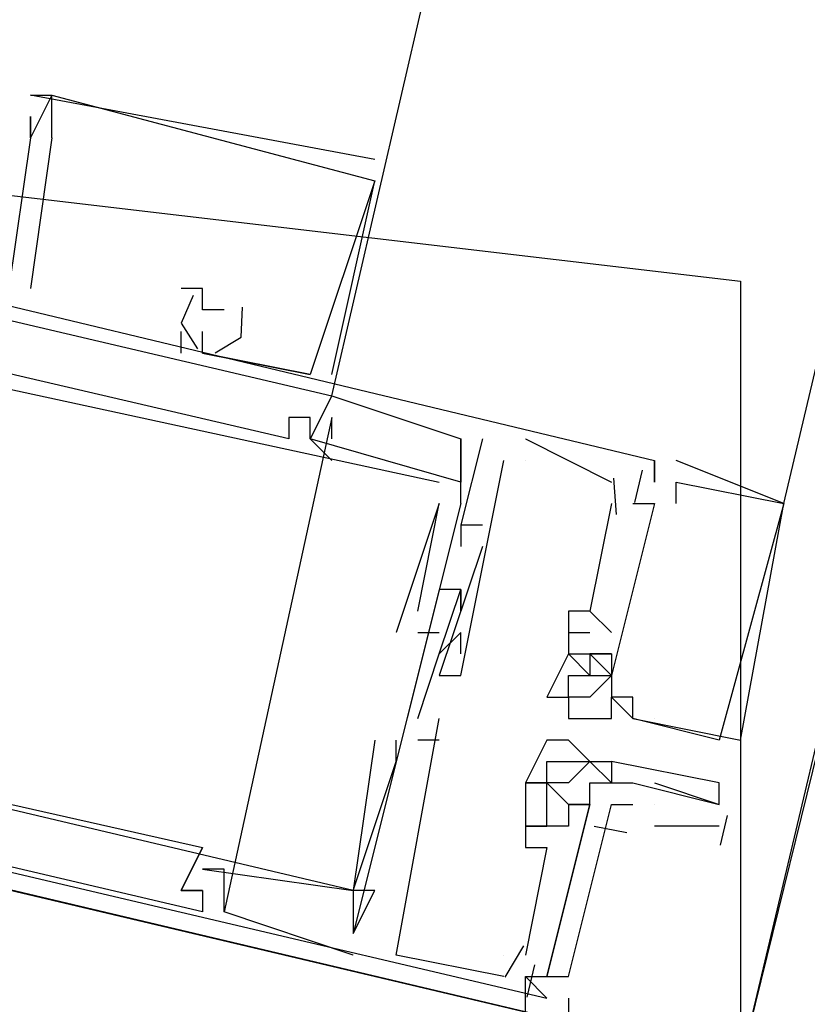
# Model space of a CAD drawing. Header units: feet. Extents: x -79 to 198, y -22 to 181.
# Tile 98 of 256: x 119.393 to 119.881, y 40.921 to 41.531. Entities that reach past the tile are written whole.
import ezdxf

# ---------------------------------------------------------------- set-up
doc = ezdxf.new("R2010")
doc.units = ezdxf.units.FT
for name, color, linetype in [('A-AREA-UNIDAD', 30, 'CONTINUOUS'), ('A-LINEA', 7, 'CONTINUOUS'), ('A-MURO-CONCRETO', 8, 'CONTINUOUS')]:
    doc.layers.add(name, color=color, linetype=linetype)

msp = doc.modelspace()

# ---------------------------------------------------------------- linework, layer by layer
at = {"layer": 'A-AREA-UNIDAD'}
msp.add_lwpolyline([(98.272, 43.9289), (105.232, 42.2756), (105.712, 44.2489), (106.912, 44.2844), (118.48, 41.5289), (119.84, 41.3689), (119.84, 40.3556), (119.36, 38.2044), (127.008, 36.4089), (127.008, 35.4489), (125.68, 33.44), (123.872, 31.2), (121.68, 28.96), (115.872, 24.4089), (109.44, 20.1956), (102.112, 16.32)], dxfattribs=at)
at = {"layer": 'A-LINEA'}
for p, q in [((119.8667, 41.2311), (121.6133, 48.6178)), ((119.4, 41.4844), (119.4, 41.4844)), ((119.4, 41.4844), (119.4, 41.4844)), ((119.4, 41.4844), (119.4, 41.4844)), ((119.4133, 41.4844), (119.4133, 41.4844)), ((119.4133, 41.4844), (119.4133, 41.4844)), ((119.4133, 41.4844), (119.4133, 41.4844)), ((119.4133, 41.4844), (119.4133, 41.4844)), ((119.4133, 41.4844), (119.4133, 41.4844)), ((119.4133, 41.4844), (119.4133, 41.4844)), ((119.4, 41.4711), (119.4, 41.4711)), ((119.4, 41.4711), (119.4, 41.4711)), ((119.4, 41.4711), (119.4, 41.4711)), ((119.4133, 41.4578), (119.4, 41.3644)), ((119.4, 41.4578), (119.4, 41.4578)), ((119.4, 41.4578), (119.4, 41.4578)), ((119.4, 41.4578), (119.4, 41.4578)), ((119.4133, 41.4578), (119.4, 41.3644)), ((119.4, 41.4578), (119.4, 41.4578)), ((119.4, 41.4578), (119.4, 41.4578)), ((119.4, 41.4578), (119.4, 41.4578)), ((119.4133, 41.4578), (119.4, 41.3644)), ((119.4, 41.4578), (119.4, 41.4578)), ((119.4, 41.4578), (119.4, 41.4578)), ((119.4, 41.4578), (119.4, 41.4578)), ((119.4133, 41.4578), (119.4133, 41.4578)), ((119.4133, 41.4578), (119.4133, 41.4578)), ((119.4133, 41.4578), (119.4133, 41.4578)), ((119.6133, 41.4444), (119.6133, 41.4444)), ((119.6133, 41.4444), (119.6133, 41.4444)), ((119.6133, 41.4444), (119.6133, 41.4444)), ((119.5867, 41.3111), (119.6133, 41.4311)), ((119.5867, 41.3111), (119.6133, 41.4311)), ((119.5867, 41.3111), (119.6133, 41.4311)), ((119.6133, 41.4311), (119.6133, 41.4311)), ((119.6133, 41.4311), (119.6133, 41.4311)), ((119.6133, 41.4311), (119.6133, 41.4311)), ((119.6133, 41.4311), (119.6133, 41.4311)), ((119.6133, 41.4311), (119.6133, 41.4311)), ((119.6133, 41.4311), (119.6133, 41.4311)), ((119.4, 41.3644), (119.4, 41.3644)), ((119.4, 41.3644), (119.4, 41.3644)), ((119.4, 41.3644), (119.4, 41.3644)), ((119.4933, 41.3644), (119.4933, 41.3644)), ((119.4933, 41.3644), (119.4933, 41.3644)), ((119.4933, 41.3644), (119.4933, 41.3644)), ((119.5067, 41.3644), (119.5067, 41.3644)), ((119.5067, 41.3644), (119.5067, 41.3644)), ((119.5067, 41.3644), (119.5067, 41.3644)), ((119.5067, 41.3511), (119.5067, 41.3511)), ((119.5067, 41.3511), (119.5067, 41.3511)), ((119.5067, 41.3511), (119.5067, 41.3511)), ((119.52, 41.3511), (119.52, 41.3511)), ((119.52, 41.3511), (119.52, 41.3511)), ((119.52, 41.3511), (119.52, 41.3511)), ((119.4933, 41.3244), (119.4933, 41.3378)), ((119.4933, 41.3378), (119.4933, 41.3378)), ((119.4933, 41.3244), (119.4933, 41.3378)), ((119.4933, 41.3378), (119.4933, 41.3378)), ((119.4933, 41.3244), (119.4933, 41.3378)), ((119.4933, 41.3378), (119.4933, 41.3378)), ((119.5067, 41.3378), (119.5067, 41.3378)), ((119.5067, 41.3378), (119.5067, 41.3378)), ((119.5067, 41.3378), (119.5067, 41.3378)), ((119.4933, 41.3244), (119.4933, 41.3244)), ((119.4933, 41.3244), (119.4933, 41.3244)), ((119.4933, 41.3244), (119.4933, 41.3244)), ((119.5067, 41.3244), (119.5733, 41.3111)), ((119.5067, 41.3244), (119.5067, 41.3244)), ((119.5067, 41.3244), (119.5067, 41.3244)), ((119.5067, 41.3244), (119.5733, 41.3111)), ((119.5067, 41.3244), (119.5067, 41.3244)), ((119.5067, 41.3244), (119.5067, 41.3244)), ((119.5067, 41.3244), (119.5733, 41.3111)), ((119.5067, 41.3244), (119.5067, 41.3244)), ((119.5067, 41.3244), (119.5067, 41.3244)), ((119.5733, 41.3111), (119.5733, 41.3111)), ((119.5733, 41.3111), (119.5733, 41.3111)), ((119.5733, 41.3111), (119.5733, 41.3111)), ((119.5733, 41.3111), (119.5733, 41.3111)), ((119.5733, 41.3111), (119.5733, 41.3111)), ((119.5733, 41.3111), (119.5733, 41.3111)), ((119.5867, 41.3111), (119.5867, 41.3111)), ((119.5867, 41.3111), (119.5867, 41.3111)), ((119.5867, 41.3111), (119.5867, 41.3111)), ((119.5867, 41.2978), (119.6667, 41.2711)), ((119.5867, 41.2978), (119.5867, 41.2978)), ((119.5867, 41.2978), (119.5867, 41.2978)), ((119.5867, 41.2978), (119.6667, 41.2711)), ((119.5867, 41.2978), (119.5867, 41.2978)), ((119.5867, 41.2978), (119.5867, 41.2978)), ((119.5867, 41.2978), (119.6667, 41.2711)), ((119.5867, 41.2978), (119.5867, 41.2978)), ((119.5867, 41.2978), (119.5867, 41.2978)), ((119.5867, 41.2844), (119.52, 40.9778)), ((119.5867, 41.2844), (119.52, 40.9778)), ((119.5867, 41.2844), (119.52, 40.9778)), ((119.56, 41.2844), (119.56, 41.2844)), ((119.56, 41.2844), (119.56, 41.2844)), ((119.56, 41.2844), (119.56, 41.2844)), ((119.5733, 41.2844), (119.5733, 41.2844)), ((119.5733, 41.2844), (119.5733, 41.2844)), ((119.5733, 41.2844), (119.5733, 41.2844)), ((119.5733, 41.2844), (119.5733, 41.2844)), ((119.5733, 41.2844), (119.5733, 41.2844)), ((119.5733, 41.2844), (119.5733, 41.2844)), ((119.5867, 41.2711), (119.5867, 41.2844)), ((119.5867, 41.2844), (119.5867, 41.2844)), ((119.5867, 41.2711), (119.5867, 41.2844)), ((119.5867, 41.2844), (119.5867, 41.2844)), ((119.5867, 41.2711), (119.5867, 41.2844)), ((119.5867, 41.2844), (119.5867, 41.2844)), ((119.56, 41.2711), (119.56, 41.2711)), ((119.56, 41.2711), (119.56, 41.2711)), ((119.56, 41.2711), (119.56, 41.2711)), ((119.5733, 41.2711), (119.5733, 41.2711)), ((119.5733, 41.2711), (119.5733, 41.2711)), ((119.5733, 41.2711), (119.5733, 41.2711)), ((119.5733, 41.2711), (119.5733, 41.2711)), ((119.5733, 41.2711), (119.5733, 41.2711)), ((119.5733, 41.2711), (119.5733, 41.2711)), ((119.5733, 41.2711), (119.5733, 41.2711)), ((119.5733, 41.2711), (119.5733, 41.2711)), ((119.5733, 41.2711), (119.5733, 41.2711)), ((119.5867, 41.2711), (119.5867, 41.2711)), ((119.5867, 41.2711), (119.5867, 41.2711)), ((119.5867, 41.2711), (119.5867, 41.2711)), ((119.6667, 41.2711), (119.6667, 41.2711)), ((119.6667, 41.2311), (119.6667, 41.2711)), ((119.6667, 41.2711), (119.6667, 41.2711)), ((119.6667, 41.2711), (119.6667, 41.2711)), ((119.6667, 41.2711), (119.6667, 41.2711)), ((119.6667, 41.2311), (119.6667, 41.2711)), ((119.6667, 41.2711), (119.6667, 41.2711)), ((119.6667, 41.2711), (119.6667, 41.2711)), ((119.6667, 41.2711), (119.6667, 41.2711)), ((119.6667, 41.2311), (119.6667, 41.2711)), ((119.6667, 41.2711), (119.6667, 41.2711)), ((119.6667, 41.2711), (119.6667, 41.2711)), ((119.68, 41.2711), (119.68, 41.2711)), ((119.68, 41.2711), (119.68, 41.2711)), ((119.68, 41.2711), (119.68, 41.2711)), ((119.7067, 41.2711), (119.76, 41.2444)), ((119.7067, 41.2711), (119.7067, 41.2711)), ((119.7067, 41.2711), (119.76, 41.2444)), ((119.7067, 41.2711), (119.7067, 41.2711)), ((119.7067, 41.2711), (119.76, 41.2444)), ((119.7067, 41.2711), (119.7067, 41.2711)), ((119.5867, 41.2578), (119.5867, 41.2578)), ((119.5867, 41.2578), (119.5867, 41.2578)), ((119.5867, 41.2578), (119.5867, 41.2578)), ((119.6933, 41.2578), (119.6933, 41.2578)), ((119.6933, 41.2578), (119.6933, 41.2578)), ((119.6933, 41.2578), (119.6933, 41.2578)), ((119.7067, 41.2578), (119.7067, 41.2578)), ((119.7067, 41.2578), (119.7067, 41.2578)), ((119.7067, 41.2578), (119.7067, 41.2578)), ((119.7867, 41.2578), (119.7867, 41.2578)), ((119.7867, 41.2578), (119.7867, 41.2578)), ((119.7867, 41.2578), (119.7867, 41.2444)), ((119.7867, 41.2578), (119.7867, 41.2578)), ((119.7867, 41.2578), (119.7867, 41.2578)), ((119.7867, 41.2578), (119.7867, 41.2578)), ((119.7867, 41.2578), (119.7867, 41.2444)), ((119.7867, 41.2578), (119.7867, 41.2578)), ((119.7867, 41.2578), (119.7867, 41.2578)), ((119.7867, 41.2578), (119.7867, 41.2578)), ((119.7867, 41.2578), (119.7867, 41.2444)), ((119.7867, 41.2578), (119.7867, 41.2578)), ((119.8, 41.2578), (119.8, 41.2578)), ((119.8, 41.2578), (119.8, 41.2578)), ((119.8, 41.2578), (119.8, 41.2578)), ((119.779, 41.2517), (119.7743, 41.2317)), ((119.779, 41.2517), (119.7743, 41.2317)), ((119.779, 41.2517), (119.7743, 41.2317)), ((119.6533, 41.2444), (119.6533, 41.2444)), ((119.6533, 41.2444), (119.6533, 41.2444)), ((119.6533, 41.2444), (119.6533, 41.2444)), ((119.6667, 41.2444), (119.6667, 41.2444)), ((119.6667, 41.2444), (119.6667, 41.2444)), ((119.6667, 41.2444), (119.6667, 41.2444)), ((119.76, 41.2444), (119.76, 41.2444)), ((119.76, 41.2444), (119.76, 41.2444)), ((119.76, 41.2444), (119.76, 41.2444)), ((119.7613, 41.2469), (119.7629, 41.2242)), ((119.7613, 41.2469), (119.7629, 41.2242)), ((119.7613, 41.2469), (119.7629, 41.2242)), ((119.7867, 41.2444), (119.7867, 41.2444)), ((119.7867, 41.2444), (119.7867, 41.2444)), ((119.7867, 41.2444), (119.7867, 41.2444)), ((119.7867, 41.2444), (119.7867, 41.2444)), ((119.7867, 41.2444), (119.7867, 41.2444)), ((119.7867, 41.2444), (119.7867, 41.2444)), ((119.7867, 41.2444), (119.7867, 41.2444)), ((119.7867, 41.2444), (119.7867, 41.2444)), ((119.7867, 41.2444), (119.7867, 41.2444)), ((119.8, 41.2444), (119.8, 41.2444)), ((119.8, 41.2444), (119.8, 41.2444)), ((119.8, 41.2444), (119.8, 41.2444)), ((119.6667, 41.2311), (119.6, 40.9644)), ((119.6667, 41.2311), (119.6, 40.9644)), ((119.6667, 41.2311), (119.6, 40.9644)), ((119.6533, 41.2311), (119.6267, 41.1511)), ((119.6533, 41.2311), (119.6267, 41.1511)), ((119.6533, 41.2311), (119.6267, 41.1511)), ((119.64, 41.1644), (119.6533, 41.2311)), ((119.64, 41.1644), (119.6533, 41.2311)), ((119.64, 41.1644), (119.6533, 41.2311)), ((119.6533, 41.2311), (119.6533, 41.2311)), ((119.6533, 41.2311), (119.6533, 41.2311)), ((119.6533, 41.2311), (119.6533, 41.2311)), ((119.6533, 41.2311), (119.6533, 41.2311)), ((119.6533, 41.2311), (119.6533, 41.2311)), ((119.6533, 41.2311), (119.6533, 41.2311)), ((119.6667, 41.2311), (119.6667, 41.2311)), ((119.6667, 41.2311), (119.6667, 41.2311)), ((119.6667, 41.2311), (119.6667, 41.2311)), ((119.76, 41.2311), (119.76, 41.2311)), ((119.76, 41.2311), (119.76, 41.2311)), ((119.76, 41.2311), (119.76, 41.2311)), ((119.7733, 41.2311), (119.7733, 41.2311)), ((119.7733, 41.2311), (119.7733, 41.2311)), ((119.7733, 41.2311), (119.7733, 41.2311)), ((119.7867, 41.2311), (119.7867, 41.2311)), ((119.7867, 41.2311), (119.7867, 41.2311)), ((119.7867, 41.2311), (119.7867, 41.2311)), ((119.7867, 41.2311), (119.7867, 41.2311)), ((119.7867, 41.2311), (119.7867, 41.2311)), ((119.7867, 41.2311), (119.7867, 41.2311)), ((119.7867, 41.2311), (119.7867, 41.2311)), ((119.7867, 41.2311), (119.7867, 41.2311)), ((119.7867, 41.2311), (119.7867, 41.2311)), ((119.8, 41.2311), (119.8, 41.2311)), ((119.8, 41.2311), (119.8, 41.2311)), ((119.8, 41.2311), (119.8, 41.2311)), ((119.8667, 41.2311), (119.8667, 41.2311)), ((119.8667, 41.2311), (119.8667, 41.2311)), ((119.8667, 41.2311), (119.8667, 41.2311)), ((119.8667, 41.2311), (119.8667, 41.2311)), ((119.8667, 41.2311), (119.8667, 41.2311)), ((119.8667, 41.2311), (119.8667, 41.2311)), ((119.6667, 41.2178), (119.68, 41.2178)), ((119.6667, 41.2178), (119.6667, 41.2178)), ((119.6667, 41.2178), (119.6667, 41.2178)), ((119.6667, 41.2178), (119.68, 41.2178)), ((119.6667, 41.2178), (119.6667, 41.2178)), ((119.6667, 41.2178), (119.6667, 41.2178)), ((119.6667, 41.2178), (119.68, 41.2178)), ((119.6667, 41.2178), (119.6667, 41.2178)), ((119.6667, 41.2178), (119.6667, 41.2178)), ((119.68, 41.2178), (119.68, 41.2178)), ((119.68, 41.2178), (119.68, 41.2178)), ((119.68, 41.2178), (119.68, 41.2178)), ((119.6667, 41.2044), (119.6667, 41.2044)), ((119.6667, 41.2044), (119.6667, 41.2044)), ((119.6667, 41.2044), (119.6667, 41.2044)), ((119.68, 41.2044), (119.68, 41.2044)), ((119.68, 41.2044), (119.68, 41.2044)), ((119.68, 41.2044), (119.68, 41.2044)), ((119.6533, 41.1778), (119.6533, 41.1778)), ((119.6533, 41.1778), (119.6533, 41.1778)), ((119.6533, 41.1778), (119.6533, 41.1778)), ((119.6667, 41.1778), (119.6667, 41.1778)), ((119.6667, 41.1778), (119.6667, 41.1778)), ((119.6667, 41.1778), (119.6667, 41.1778)), ((119.6667, 41.1778), (119.6667, 41.1778)), ((119.6667, 41.1778), (119.6667, 41.1778)), ((119.6667, 41.1778), (119.6667, 41.1778)), ((119.64, 41.1644), (119.64, 41.1644)), ((119.64, 41.1644), (119.64, 41.1644)), ((119.64, 41.1644), (119.64, 41.1644)), ((119.6667, 41.1644), (119.6667, 41.1644)), ((119.6667, 41.1644), (119.6667, 41.1644)), ((119.6667, 41.1644), (119.6667, 41.1644)), ((119.7333, 41.1644), (119.7333, 41.1644)), ((119.7333, 41.1644), (119.7333, 41.1644)), ((119.7333, 41.1644), (119.7333, 41.1644)), ((119.7467, 41.1644), (119.76, 41.1511)), ((119.7467, 41.1644), (119.7467, 41.1644)), ((119.7467, 41.1644), (119.7467, 41.1644)), ((119.7467, 41.1644), (119.76, 41.1511)), ((119.7467, 41.1644), (119.7467, 41.1644)), ((119.7467, 41.1644), (119.7467, 41.1644)), ((119.7467, 41.1644), (119.76, 41.1511)), ((119.7467, 41.1644), (119.7467, 41.1644)), ((119.7467, 41.1644), (119.7467, 41.1644)), ((119.6267, 41.1511), (119.6267, 41.1511)), ((119.6267, 41.1511), (119.6267, 41.1511)), ((119.6267, 41.1511), (119.6267, 41.1511)), ((119.64, 41.1511), (119.64, 41.1511)), ((119.64, 41.1511), (119.64, 41.1511)), ((119.64, 41.1511), (119.64, 41.1511)), ((119.6533, 41.1511), (119.6533, 41.1511)), ((119.6533, 41.1511), (119.6533, 41.1511)), ((119.6533, 41.1511), (119.6533, 41.1511)), ((119.6533, 41.1511), (119.6533, 41.1511)), ((119.6533, 41.1511), (119.6533, 41.1511)), ((119.6533, 41.1511), (119.6533, 41.1511)), ((119.6667, 41.1378), (119.6667, 41.1511)), ((119.6667, 41.1511), (119.6667, 41.1511)), ((119.6667, 41.1378), (119.6667, 41.1511)), ((119.6667, 41.1511), (119.6667, 41.1511)), ((119.6667, 41.1378), (119.6667, 41.1511)), ((119.6667, 41.1511), (119.6667, 41.1511)), ((119.7333, 41.1511), (119.7467, 41.1511)), ((119.7333, 41.1511), (119.7333, 41.1511)), ((119.7333, 41.1511), (119.7467, 41.1511)), ((119.7333, 41.1511), (119.7333, 41.1511)), ((119.7333, 41.1511), (119.7467, 41.1511)), ((119.7333, 41.1511), (119.7333, 41.1511)), ((119.7467, 41.1511), (119.7467, 41.1511)), ((119.7467, 41.1511), (119.7467, 41.1511)), ((119.7467, 41.1511), (119.7467, 41.1511)), ((119.76, 41.1511), (119.76, 41.1511)), ((119.76, 41.1511), (119.76, 41.1511)), ((119.76, 41.1511), (119.76, 41.1511)), ((119.64, 41.0978), (119.6533, 41.1378)), ((119.64, 41.0978), (119.6533, 41.1378)), ((119.64, 41.0978), (119.6533, 41.1378)), ((119.6533, 41.1378), (119.6533, 41.1378)), ((119.6533, 41.1378), (119.6533, 41.1378)), ((119.6533, 41.1378), (119.6533, 41.1378)), ((119.6533, 41.1378), (119.6533, 41.1378)), ((119.6533, 41.1378), (119.6533, 41.1378)), ((119.6533, 41.1378), (119.6533, 41.1378)), ((119.6667, 41.1378), (119.6667, 41.1378)), ((119.6667, 41.1378), (119.6667, 41.1378)), ((119.6667, 41.1378), (119.6667, 41.1378)), ((119.7333, 41.1378), (119.7333, 41.1378)), ((119.7333, 41.1378), (119.7333, 41.1378)), ((119.7333, 41.1378), (119.7333, 41.1378)), ((119.7333, 41.1378), (119.7333, 41.1378)), ((119.7333, 41.1378), (119.7333, 41.1378)), ((119.7333, 41.1378), (119.7333, 41.1378)), ((119.7333, 41.1378), (119.7333, 41.1378)), ((119.7333, 41.1378), (119.7333, 41.1378)), ((119.7333, 41.1378), (119.7333, 41.1378)), ((119.7333, 41.1378), (119.7333, 41.1378)), ((119.7333, 41.1378), (119.7333, 41.1378)), ((119.7333, 41.1378), (119.7333, 41.1378)), ((119.7467, 41.1378), (119.7467, 41.1378)), ((119.7467, 41.1378), (119.7467, 41.1378)), ((119.7467, 41.1378), (119.7467, 41.1378)), ((119.7467, 41.1378), (119.7467, 41.1378)), ((119.7467, 41.1378), (119.7467, 41.1378)), ((119.7467, 41.1378), (119.7467, 41.1378)), ((119.7467, 41.1378), (119.7467, 41.1378)), ((119.7467, 41.1378), (119.7467, 41.1378)), ((119.7467, 41.1378), (119.7467, 41.1378)), ((119.7467, 41.1378), (119.7467, 41.1378)), ((119.7467, 41.1378), (119.7467, 41.1378)), ((119.7467, 41.1378), (119.7467, 41.1378)), ((119.76, 41.1378), (119.76, 41.1378)), ((119.76, 41.1378), (119.76, 41.1378)), ((119.76, 41.1378), (119.76, 41.1378)), ((119.76, 41.1378), (119.76, 41.1378)), ((119.76, 41.1378), (119.76, 41.1378)), ((119.76, 41.1378), (119.76, 41.1378)), ((119.76, 41.1378), (119.76, 41.1378)), ((119.76, 41.1378), (119.76, 41.1378)), ((119.76, 41.1378), (119.76, 41.1378)), ((119.6533, 41.1244), (119.6533, 41.1244)), ((119.6533, 41.1244), (119.6533, 41.1244)), ((119.6533, 41.1244), (119.6533, 41.1244)), ((119.6667, 41.1244), (119.6667, 41.1244)), ((119.6667, 41.1244), (119.6667, 41.1244)), ((119.6667, 41.1244), (119.6667, 41.1244)), ((119.7333, 41.1244), (119.7333, 41.1244)), ((119.7333, 41.1244), (119.7333, 41.1244)), ((119.7333, 41.1244), (119.7333, 41.1244)), ((119.7467, 41.1244), (119.7467, 41.1244)), ((119.7467, 41.1244), (119.7467, 41.1244)), ((119.7467, 41.1244), (119.7467, 41.1244)), ((119.76, 41.1244), (119.76, 41.1244)), ((119.76, 41.1244), (119.76, 41.1244)), ((119.76, 41.1244), (119.76, 41.1244)), ((119.76, 41.1244), (119.76, 41.1244)), ((119.76, 41.1244), (119.76, 41.1244)), ((119.76, 41.1244), (119.76, 41.1244)), ((119.76, 41.1244), (119.76, 41.1244)), ((119.76, 41.1244), (119.76, 41.1244)), ((119.76, 41.1244), (119.76, 41.1244)), ((119.72, 41.1111), (119.72, 41.1111)), ((119.72, 41.1111), (119.72, 41.1111)), ((119.72, 41.1111), (119.72, 41.1111)), ((119.7333, 41.1111), (119.7333, 41.1111)), ((119.7333, 41.1111), (119.7333, 41.1111)), ((119.7333, 41.1111), (119.7333, 41.1111)), ((119.7333, 41.1111), (119.7333, 41.1111)), ((119.7333, 41.1111), (119.7333, 41.1111)), ((119.7333, 41.1111), (119.7333, 41.1111)), ((119.7467, 41.1111), (119.7467, 41.1111)), ((119.7467, 41.1111), (119.7467, 41.1111)), ((119.7467, 41.1111), (119.7467, 41.1111)), ((119.76, 41.1111), (119.76, 41.1111)), ((119.76, 41.1111), (119.76, 41.1111)), ((119.76, 41.1111), (119.76, 41.1111)), ((119.76, 41.1111), (119.76, 41.1111)), ((119.76, 41.1111), (119.76, 41.1111)), ((119.76, 41.1111), (119.76, 41.1111)), ((119.7733, 41.1111), (119.7733, 41.1111)), ((119.7733, 41.1111), (119.7733, 41.1111)), ((119.7733, 41.1111), (119.7733, 41.1111)), ((119.64, 41.0978), (119.64, 41.0978)), ((119.64, 41.0978), (119.64, 41.0978)), ((119.64, 41.0978), (119.64, 41.0978)), ((119.6533, 41.0978), (119.6533, 41.0978)), ((119.6533, 41.0978), (119.6533, 41.0978)), ((119.6533, 41.0978), (119.6533, 41.0978)), ((119.7333, 41.0978), (119.7333, 41.0978)), ((119.7333, 41.0978), (119.7333, 41.0978)), ((119.7333, 41.0978), (119.7333, 41.0978)), ((119.76, 41.0978), (119.76, 41.0978)), ((119.76, 41.0978), (119.76, 41.0978)), ((119.76, 41.0978), (119.76, 41.0978)), ((119.7733, 41.0978), (119.7733, 41.0978)), ((119.7733, 41.0978), (119.7733, 41.0978)), ((119.7733, 41.0978), (119.7733, 41.0978)), ((119.7733, 41.0978), (119.7733, 41.0978)), ((119.7733, 41.0978), (119.7733, 41.0978)), ((119.7733, 41.0978), (119.7733, 41.0978)), ((119.7867, 41.0978), (119.7867, 41.0978)), ((119.7867, 41.0978), (119.7867, 41.0978)), ((119.7867, 41.0978), (119.7867, 41.0978)), ((119.6133, 41.0844), (119.6133, 41.0844)), ((119.6133, 41.0844), (119.6133, 41.0844)), ((119.6133, 41.0844), (119.6133, 41.0844)), ((119.6267, 41.0844), (119.6267, 41.0844)), ((119.6267, 41.0844), (119.6267, 41.0844)), ((119.6267, 41.0844), (119.6267, 41.0844)), ((119.6533, 41.0844), (119.64, 41.0844)), ((119.64, 41.0844), (119.64, 41.0844)), ((119.6533, 41.0844), (119.64, 41.0844)), ((119.64, 41.0844), (119.64, 41.0844)), ((119.6533, 41.0844), (119.64, 41.0844)), ((119.64, 41.0844), (119.64, 41.0844)), ((119.6533, 41.0844), (119.6533, 41.0844)), ((119.6533, 41.0844), (119.6533, 41.0844)), ((119.6533, 41.0844), (119.6533, 41.0844)), ((119.72, 41.0844), (119.72, 41.0844)), ((119.7467, 41.0711), (119.7333, 41.0844)), ((119.7333, 41.0844), (119.7333, 41.0844)), ((119.8267, 41.0844), (119.8267, 41.0844)), ((119.8267, 41.0844), (119.8267, 41.0844)), ((119.8267, 41.0844), (119.8267, 41.0844)), ((119.84, 41.0844), (119.84, 41.0844)), ((119.84, 41.0844), (119.84, 41.0844)), ((119.84, 41.0844), (119.84, 41.0844)), ((119.6267, 41.0711), (119.6267, 41.0711)), ((119.6267, 41.0711), (119.6267, 41.0711)), ((119.6267, 41.0711), (119.6267, 41.0711)), ((119.72, 41.0711), (119.72, 41.0711)), ((119.7333, 41.0711), (119.7333, 41.0711)), ((119.7467, 41.0711), (119.7467, 41.0711)), ((119.7467, 41.0711), (119.7467, 41.0711)), ((119.7467, 41.0711), (119.7467, 41.0711)), ((119.76, 41.0711), (119.76, 41.0711)), ((119.76, 41.0711), (119.76, 41.0711)), ((119.7067, 41.0578), (119.7067, 41.0578)), ((119.7067, 41.0578), (119.7067, 41.0578)), ((119.7067, 41.0578), (119.7067, 41.0578)), ((119.7067, 41.0578), (119.7067, 41.0578)), ((119.72, 41.0578), (119.72, 41.0578)), ((119.72, 41.0578), (119.72, 41.0578)), ((119.72, 41.0578), (119.72, 41.0578)), ((119.72, 41.0578), (119.72, 41.0578)), ((119.72, 41.0578), (119.72, 41.0578)), ((119.7333, 41.0578), (119.7333, 41.0578)), ((119.7333, 41.0578), (119.7333, 41.0578)), ((119.7467, 41.0578), (119.7467, 41.0578)), ((119.7467, 41.0578), (119.7467, 41.0578)), ((119.76, 41.0578), (119.76, 41.0578)), ((119.7733, 41.0578), (119.7733, 41.0578)), ((119.7867, 41.0578), (119.8267, 41.0444)), ((119.8267, 41.0578), (119.8267, 41.0578)), ((119.72, 41.0444), (119.72, 41.0444)), ((119.72, 41.0444), (119.72, 41.0444)), ((119.72, 41.0444), (119.72, 41.0444)), ((119.7333, 41.0444), (119.7333, 41.0444)), ((119.7333, 41.0444), (119.7333, 41.0444)), ((119.7333, 41.0444), (119.7333, 41.0444)), ((119.7333, 41.0444), (119.7333, 41.0444)), ((119.7467, 41.0444), (119.7467, 41.0444)), ((119.7467, 41.0444), (119.7467, 41.0444)), ((119.7467, 41.0444), (119.7467, 41.0444)), ((119.7467, 41.0444), (119.7467, 41.0444)), ((119.7867, 41.0444), (119.7867, 41.0444)), ((119.8267, 41.0444), (119.8267, 41.0444)), ((119.8317, 41.0377), (119.8273, 41.0193)), ((119.7067, 41.0311), (119.7067, 41.0311)), ((119.7067, 41.0311), (119.7067, 41.0311)), ((119.7067, 41.0311), (119.7067, 41.0311)), ((119.7067, 41.0311), (119.7067, 41.0311)), ((119.7067, 41.0311), (119.7067, 41.0311)), ((119.7067, 41.0311), (119.7067, 41.0311)), ((119.72, 41.0311), (119.72, 41.0311)), ((119.72, 41.0311), (119.72, 41.0311)), ((119.72, 41.0311), (119.72, 41.0311)), ((119.72, 41.0311), (119.72, 41.0311)), ((119.72, 41.0311), (119.72, 41.0311)), ((119.72, 41.0311), (119.72, 41.0311)), ((119.72, 41.0311), (119.72, 41.0311)), ((119.72, 41.0311), (119.72, 41.0311)), ((119.72, 41.0311), (119.72, 41.0311)), ((119.7333, 41.0311), (119.7333, 41.0311)), ((119.7333, 41.0311), (119.7333, 41.0311)), ((119.7333, 41.0311), (119.7333, 41.0311)), ((119.7695, 41.0269), (119.7492, 41.0309)), ((119.7695, 41.0269), (119.7492, 41.0309)), ((119.7695, 41.0269), (119.7492, 41.0309)), ((119.8267, 41.0311), (119.7867, 41.0311)), ((119.4933, 41.0178), (119.4933, 41.0178)), ((119.4933, 41.0178), (119.4933, 41.0178)), ((119.4933, 41.0178), (119.4933, 41.0178)), ((119.5067, 41.0178), (119.5067, 41.0178)), ((119.5067, 41.0178), (119.5067, 41.0178)), ((119.5067, 41.0178), (119.5067, 41.0178)), ((119.7067, 41.0178), (119.7067, 41.0178)), ((119.7067, 41.0178), (119.7067, 41.0178)), ((119.7067, 41.0178), (119.7067, 41.0178)), ((119.72, 41.0178), (119.72, 41.0178)), ((119.72, 41.0178), (119.72, 41.0178)), ((119.72, 41.0178), (119.72, 41.0178)), ((119.5067, 41.0044), (119.6, 40.9911)), ((119.5067, 41.0044), (119.5067, 41.0044)), ((119.5067, 41.0044), (119.5067, 41.0044)), ((119.5067, 41.0044), (119.6, 40.9911)), ((119.5067, 41.0044), (119.5067, 41.0044)), ((119.5067, 41.0044), (119.5067, 41.0044)), ((119.5067, 41.0044), (119.6, 40.9911)), ((119.5067, 41.0044), (119.5067, 41.0044)), ((119.5067, 41.0044), (119.5067, 41.0044)), ((119.52, 41.0044), (119.52, 41.0044)), ((119.52, 41.0044), (119.52, 41.0044)), ((119.52, 41.0044), (119.52, 41.0044)), ((119.4933, 40.9911), (119.4933, 40.9911)), ((119.4933, 40.9911), (119.4933, 40.9911)), ((119.4933, 40.9911), (119.4933, 40.9911)), ((119.5067, 40.9911), (119.5067, 40.9911)), ((119.5067, 40.9911), (119.5067, 40.9911)), ((119.5067, 40.9911), (119.5067, 40.9911)), ((119.5067, 40.9911), (119.5067, 40.9911)), ((119.5067, 40.9911), (119.5067, 40.9911)), ((119.5067, 40.9911), (119.5067, 40.9911)), ((119.6, 40.9911), (119.6, 40.9911)), ((119.6, 40.9911), (119.6, 40.9911)), ((119.6, 40.9911), (119.6, 40.9911)), ((119.6, 40.9911), (119.6, 40.9911)), ((119.6, 40.9911), (119.6, 40.9911)), ((119.6, 40.9911), (119.6, 40.9911)), ((119.6, 40.9911), (119.6, 40.9911)), ((119.6, 40.9911), (119.6, 40.9911)), ((119.6, 40.9911), (119.6, 40.9911)), ((119.6133, 40.9911), (119.6133, 40.9911)), ((119.6133, 40.9911), (119.6133, 40.9911)), ((119.6133, 40.9911), (119.6133, 40.9911)), ((119.5067, 40.9778), (119.5067, 40.9778)), ((119.5067, 40.9778), (119.5067, 40.9778)), ((119.5067, 40.9778), (119.5067, 40.9778)), ((119.52, 40.9778), (119.52, 40.9778)), ((119.52, 40.9778), (119.52, 40.9778)), ((119.52, 40.9778), (119.52, 40.9778)), ((119.6, 40.9644), (119.6, 40.9644)), ((119.6, 40.9644), (119.6, 40.9644)), ((119.6, 40.9644), (119.6, 40.9644)), ((119.6, 40.9644), (119.6, 40.9644)), ((119.6, 40.9644), (119.6, 40.9644)), ((119.6, 40.9644), (119.6, 40.9644)), ((119.7055, 40.9568), (119.6939, 40.9373)), ((119.7055, 40.9568), (119.6939, 40.9373)), ((119.7055, 40.9568), (119.6939, 40.9373)), ((119.6, 40.9511), (119.6, 40.9511)), ((119.6, 40.9511), (119.6, 40.9511)), ((119.6, 40.9511), (119.6, 40.9511)), ((119.6267, 40.9511), (119.6267, 40.9511)), ((119.6267, 40.9511), (119.6267, 40.9511)), ((119.6267, 40.9511), (119.6267, 40.9511)), ((119.6933, 40.9511), (119.6933, 40.9511)), ((119.6933, 40.9511), (119.6933, 40.9511)), ((119.6933, 40.9511), (119.6933, 40.9511)), ((119.7067, 40.9511), (119.7067, 40.9511)), ((119.7067, 40.9511), (119.7067, 40.9511)), ((119.7067, 40.9511), (119.7067, 40.9511)), ((119.7123, 40.9451), (119.7076, 40.925)), ((119.7123, 40.9451), (119.7076, 40.925)), ((119.7123, 40.9451), (119.7076, 40.925)), ((119.6933, 40.9378), (119.6933, 40.9378)), ((119.6933, 40.9378), (119.6933, 40.9378)), ((119.6933, 40.9378), (119.6933, 40.9378)), ((119.72, 40.9244), (119.7067, 40.9378)), ((119.7067, 40.9378), (119.7067, 40.9378)), ((119.7067, 40.9378), (119.7067, 40.9378)), ((119.7067, 40.9378), (119.7067, 40.9378)), ((119.72, 40.9378), (119.72, 40.9378)), ((119.72, 40.9378), (119.72, 40.9378)), ((119.72, 40.9378), (119.72, 40.9378)), ((119.7067, 40.9244), (119.7067, 40.9244)), ((119.7067, 40.9244), (119.7067, 40.9244)), ((119.7067, 40.9244), (119.7067, 40.9244)), ((119.7067, 40.9244), (119.7067, 40.9244)), ((119.7067, 40.9244), (119.7067, 40.9244)), ((119.7067, 40.9244), (119.7067, 40.9244)), ((119.72, 40.9244), (119.72, 40.9244)), ((119.72, 40.9244), (119.72, 40.9244)), ((119.72, 40.9244), (119.72, 40.9244)), ((119.7333, 40.9244), (119.7333, 40.9111))]:
    msp.add_line(p, q, dxfattribs=at)
for points in [[(117, 59.0311), (123.76, 57.4311), (119.84, 40.8844)], [(123.7333, 57.2978), (123.4533, 56.1111), (123.1733, 54.9378), (122.8933, 53.7911), (122.6267, 52.6711), (122.3733, 51.5644), (122.12, 50.4844), (121.8667, 49.4311), (121.6267, 48.3911), (121.3867, 47.3778), (121.1467, 46.3778), (120.92, 45.4178), (120.6933, 44.4578), (120.4667, 43.5378), (120.2533, 42.6311), (120.0533, 41.7511), (119.84, 40.8844)], [(119.5867, 41.2978), (120, 43.0844), (120.4267, 44.8844)], [(106.04, 44.1511), (105.3467, 41.2311), (119.16, 37.9644), (119.84, 40.8844), (106.04, 44.1511)], [(119.6133, 41.4444), (119.4, 41.4844), (119.4133, 41.4844), (119.4, 41.4578), (119.4, 41.4711), (119.4, 41.4578), (119.3867, 41.3644), (119.3467, 41.3644)], [(119.6133, 41.4444), (119.4, 41.4844), (119.4133, 41.4844), (119.4, 41.4578), (119.4, 41.4711), (119.4, 41.4578), (119.3867, 41.3644), (119.3467, 41.3644)], [(119.6133, 41.4444), (119.4, 41.4844), (119.4133, 41.4844), (119.4, 41.4578), (119.4, 41.4711), (119.4, 41.4578), (119.3867, 41.3644), (119.3467, 41.3644)], [(119.4133, 41.4578), (119.4133, 41.4844), (119.6133, 41.4311), (119.5733, 41.3111), (119.5067, 41.3244), (119.5067, 41.3378)], [(119.4133, 41.4578), (119.4133, 41.4844), (119.6133, 41.4311), (119.5733, 41.3111), (119.5067, 41.3244), (119.5067, 41.3378)], [(119.4133, 41.4578), (119.4133, 41.4844), (119.6133, 41.4311), (119.5733, 41.3111), (119.5067, 41.3244), (119.5067, 41.3378)], [(119.1067, 41.2578), (119.0933, 41.2578), (119.08, 41.2578), (119.12, 41.4178), (119.7867, 41.2578), (119.7867, 41.2444), (119.7867, 41.2578)], [(119.1067, 41.2578), (119.0933, 41.2578), (119.08, 41.2578), (119.12, 41.4178), (119.7867, 41.2578), (119.7867, 41.2444), (119.7867, 41.2578)], [(119.1067, 41.2578), (119.0933, 41.2578), (119.08, 41.2578), (119.12, 41.4178), (119.7867, 41.2578), (119.7867, 41.2444), (119.7867, 41.2578)], [(119.1333, 41.4044), (119.5867, 41.2978), (119.5733, 41.2711), (119.5867, 41.2578)], [(119.1333, 41.4044), (119.5867, 41.2978), (119.5733, 41.2711), (119.5867, 41.2578)], [(119.1333, 41.4044), (119.5867, 41.2978), (119.5733, 41.2711), (119.5867, 41.2578)], [(119.6667, 41.2711), (119.6667, 41.2444), (119.5733, 41.2711), (119.5733, 41.2844), (119.56, 41.2844), (119.56, 41.2711), (119.16, 41.3644), (119.16, 41.3778), (119.1333, 41.3911), (119.1333, 41.3778), (119.16, 41.3778), (119.1333, 41.2844), (119.1333, 41.2711), (119.16, 41.3511), (119.6533, 41.2444)], [(119.6667, 41.2711), (119.6667, 41.2444), (119.5733, 41.2711), (119.5733, 41.2844), (119.56, 41.2844), (119.56, 41.2711), (119.16, 41.3644), (119.16, 41.3778), (119.1333, 41.3911), (119.1333, 41.3778), (119.16, 41.3778), (119.1333, 41.2844), (119.1333, 41.2711), (119.16, 41.3511), (119.6533, 41.2444)], [(119.6667, 41.2711), (119.6667, 41.2444), (119.5733, 41.2711), (119.5733, 41.2844), (119.56, 41.2844), (119.56, 41.2711), (119.16, 41.3644), (119.16, 41.3778), (119.1333, 41.3911), (119.1333, 41.3778), (119.16, 41.3778), (119.1333, 41.2844), (119.1333, 41.2711), (119.16, 41.3511), (119.6533, 41.2444)], [(119.52, 41.3511), (119.5067, 41.3511), (119.5067, 41.3511), (119.5067, 41.3644), (119.4933, 41.3644)], [(119.52, 41.3511), (119.5067, 41.3511), (119.5067, 41.3511), (119.5067, 41.3644), (119.4933, 41.3644)], [(119.52, 41.3511), (119.5067, 41.3511), (119.5067, 41.3511), (119.5067, 41.3644), (119.4933, 41.3644)], [(119.5009, 41.3601), (119.4934, 41.3429), (119.5035, 41.327)], [(119.5009, 41.3601), (119.4934, 41.3429), (119.5035, 41.327)], [(119.5009, 41.3601), (119.4934, 41.3429), (119.5035, 41.327)], [(119.5144, 41.3245), (119.5305, 41.3342), (119.5314, 41.3529)], [(119.5144, 41.3245), (119.5305, 41.3342), (119.5314, 41.3529)], [(119.5144, 41.3245), (119.5305, 41.3342), (119.5314, 41.3529)], [(119.1067, 41.3111), (119.0933, 41.2311), (119.0667, 41.2311), (119.04, 41.0844), (119.72, 40.9244)], [(119.1067, 41.3111), (119.0933, 41.2311), (119.0667, 41.2311), (119.04, 41.0844), (119.72, 40.9244)], [(119.1067, 41.3111), (119.0933, 41.2311), (119.0667, 41.2311), (119.04, 41.0844), (119.72, 40.9244)], [(119.5067, 40.9911), (119.5067, 40.9778), (119.0533, 41.0844), (119.0667, 41.0978), (119.08, 41.0978), (119.08, 41.1111), (119.0667, 41.1111), (119.0933, 41.2178), (119.1067, 41.2178), (119.12, 41.2978), (119.1333, 41.2978), (119.12, 41.3111)], [(119.5067, 40.9911), (119.5067, 40.9778), (119.0533, 41.0844), (119.0667, 41.0978), (119.08, 41.0978), (119.08, 41.1111), (119.0667, 41.1111), (119.0933, 41.2178), (119.1067, 41.2178), (119.12, 41.2978), (119.1333, 41.2978), (119.12, 41.3111)], [(119.5067, 40.9911), (119.5067, 40.9778), (119.0533, 41.0844), (119.0667, 41.0978), (119.08, 41.0978), (119.08, 41.1111), (119.0667, 41.1111), (119.0933, 41.2178), (119.1067, 41.2178), (119.12, 41.2978), (119.1333, 41.2978), (119.12, 41.3111)], [(119.68, 41.2711), (119.6667, 41.2178), (119.6667, 41.2044)], [(119.68, 41.2711), (119.6667, 41.2178), (119.6667, 41.2044)], [(119.68, 41.2711), (119.6667, 41.2178), (119.6667, 41.2044)], [(119.68, 41.2044), (119.6533, 41.1244), (119.6667, 41.1244), (119.6933, 41.2578)], [(119.68, 41.2044), (119.6533, 41.1244), (119.6667, 41.1244), (119.6933, 41.2578)], [(119.68, 41.2044), (119.6533, 41.1244), (119.6667, 41.1244), (119.6933, 41.2578)], [(119.7467, 41.1378), (119.7467, 41.1378), (119.7467, 41.1244), (119.7333, 41.1378), (119.7333, 41.1378), (119.7333, 41.1378), (119.7333, 41.1378), (119.72, 41.1111), (119.7333, 41.1111), (119.7333, 41.0978), (119.76, 41.0978), (119.76, 41.1111), (119.7733, 41.0978), (119.84, 41.0844), (119.8667, 41.2311), (119.8667, 41.2311), (119.8, 41.2578)], [(119.7467, 41.1378), (119.7467, 41.1378), (119.7467, 41.1244), (119.7333, 41.1378), (119.7333, 41.1378), (119.7333, 41.1378), (119.7333, 41.1378), (119.72, 41.1111), (119.7333, 41.1111), (119.7333, 41.0978), (119.76, 41.0978), (119.76, 41.1111), (119.7733, 41.0978), (119.84, 41.0844), (119.8667, 41.2311), (119.8667, 41.2311), (119.8, 41.2578)], [(119.7467, 41.1378), (119.7467, 41.1378), (119.7467, 41.1244), (119.7333, 41.1378), (119.7333, 41.1378), (119.7333, 41.1378), (119.7333, 41.1378), (119.72, 41.1111), (119.7333, 41.1111), (119.7333, 41.0978), (119.76, 41.0978), (119.76, 41.1111), (119.7733, 41.0978), (119.84, 41.0844), (119.8667, 41.2311), (119.8667, 41.2311), (119.8, 41.2578)], [(119.8, 41.2311), (119.8, 41.2444), (119.8667, 41.2311), (119.8667, 41.2311), (119.8267, 41.0844), (119.8267, 41.0844), (119.7733, 41.0978)], [(119.8, 41.2311), (119.8, 41.2444), (119.8667, 41.2311), (119.8667, 41.2311), (119.8267, 41.0844), (119.8267, 41.0844), (119.7733, 41.0978)], [(119.8, 41.2311), (119.8, 41.2444), (119.8667, 41.2311), (119.8667, 41.2311), (119.8267, 41.0844), (119.8267, 41.0844), (119.7733, 41.0978)], [(119.76, 41.2311), (119.7467, 41.1644), (119.7333, 41.1644), (119.7333, 41.1378), (119.7467, 41.1378)], [(119.76, 41.2311), (119.7467, 41.1644), (119.7333, 41.1644), (119.7333, 41.1378), (119.7467, 41.1378)], [(119.76, 41.2311), (119.7467, 41.1644), (119.7333, 41.1644), (119.7333, 41.1378), (119.7467, 41.1378)], [(119.7733, 41.2311), (119.7867, 41.2311), (119.76, 41.1244), (119.7467, 41.1378), (119.76, 41.1378), (119.7467, 41.1378)], [(119.7733, 41.2311), (119.7867, 41.2311), (119.76, 41.1244), (119.7467, 41.1378), (119.76, 41.1378), (119.7467, 41.1378)], [(119.7733, 41.2311), (119.7867, 41.2311), (119.76, 41.1244), (119.7467, 41.1378), (119.76, 41.1378), (119.7467, 41.1378)], [(119.6133, 41.0844), (119.6, 40.9911), (119.0933, 41.1111), (119.12, 41.2044), (119.1067, 41.1911), (119.0933, 41.0978), (119.0667, 41.0978), (119.0667, 41.0844), (119.0667, 41.0978), (119.0933, 41.0844), (119.0933, 41.1111), (119.5067, 41.0178)], [(119.6133, 41.0844), (119.6, 40.9911), (119.0933, 41.1111), (119.12, 41.2044), (119.1067, 41.1911), (119.0933, 41.0978), (119.0667, 41.0978), (119.0667, 41.0844), (119.0667, 41.0978), (119.0933, 41.0844), (119.0933, 41.1111), (119.5067, 41.0178)], [(119.6133, 41.0844), (119.6, 40.9911), (119.0933, 41.1111), (119.12, 41.2044), (119.1067, 41.1911), (119.0933, 41.0978), (119.0667, 41.0978), (119.0667, 41.0844), (119.0667, 41.0978), (119.0933, 41.0844), (119.0933, 41.1111), (119.5067, 41.0178)], [(119.6667, 41.1511), (119.6533, 41.1378), (119.6667, 41.1778), (119.6667, 41.1644), (119.6667, 41.1778), (119.6533, 41.1778), (119.6, 40.9644)], [(119.6667, 41.1511), (119.6533, 41.1378), (119.6667, 41.1778), (119.6667, 41.1644), (119.6667, 41.1778), (119.6533, 41.1778), (119.6, 40.9644)], [(119.6667, 41.1511), (119.6533, 41.1378), (119.6667, 41.1778), (119.6667, 41.1644), (119.6667, 41.1778), (119.6533, 41.1778), (119.6, 40.9644)], [(119.64, 41.1511), (119.64, 41.1511), (119.6533, 41.1511)], [(119.64, 41.1511), (119.64, 41.1511), (119.6533, 41.1511)], [(119.64, 41.1511), (119.64, 41.1511), (119.6533, 41.1511)], [(119.76, 41.1378), (119.76, 41.1244), (119.76, 41.1111), (119.76, 41.1111)], [(119.76, 41.1378), (119.76, 41.1244), (119.76, 41.1111), (119.76, 41.1111)], [(119.76, 41.1378), (119.76, 41.1244), (119.76, 41.1111), (119.76, 41.1111)], [(119.76, 41.1244), (119.7467, 41.1111), (119.7333, 41.1111), (119.7333, 41.1244), (119.76, 41.1244)], [(119.76, 41.1244), (119.7467, 41.1111), (119.7333, 41.1111), (119.7333, 41.1244), (119.76, 41.1244)], [(119.76, 41.1244), (119.7467, 41.1111), (119.7333, 41.1111), (119.7333, 41.1244), (119.76, 41.1244)], [(119.7733, 41.0978), (119.7733, 41.1111), (119.7733, 41.1111), (119.76, 41.1111)], [(119.7733, 41.0978), (119.7733, 41.1111), (119.7733, 41.1111), (119.76, 41.1111)], [(119.7733, 41.0978), (119.7733, 41.1111), (119.7733, 41.1111), (119.76, 41.1111)], [(119.6933, 40.9378), (119.6267, 40.9511), (119.6533, 41.0978)], [(119.6933, 40.9378), (119.6267, 40.9511), (119.6533, 41.0978)], [(119.6933, 40.9378), (119.6267, 40.9511), (119.6533, 41.0978)], [(119.6, 40.9911), (119.6, 40.9644), (119.6133, 40.9911), (119.6, 40.9911), (119.6267, 41.0711), (119.6267, 41.0844), (119.6267, 41.0844)], [(119.6, 40.9911), (119.6, 40.9644), (119.6133, 40.9911), (119.6, 40.9911), (119.6267, 41.0711), (119.6267, 41.0844), (119.6267, 41.0844)], [(119.6, 40.9911), (119.6, 40.9644), (119.6133, 40.9911), (119.6, 40.9911), (119.6267, 41.0711), (119.6267, 41.0844), (119.6267, 41.0844)], [(119.7333, 41.0844), (119.72, 41.0844), (119.7067, 41.0578), (119.72, 41.0578), (119.72, 41.0578), (119.72, 41.0578), (119.72, 41.0578), (119.7333, 41.0444), (119.7333, 41.0444), (119.7467, 41.0444), (119.7467, 41.0578), (119.7467, 41.0578)], [(119.7333, 41.0578), (119.72, 41.0578), (119.72, 41.0711), (119.7467, 41.0711), (119.7333, 41.0578)], [(119.7467, 41.0578), (119.7733, 41.0578), (119.7733, 41.0578), (119.7733, 41.0578), (119.7733, 41.0578), (119.8267, 41.0444), (119.8267, 41.0444), (119.8267, 41.0578), (119.76, 41.0711), (119.76, 41.0578), (119.7467, 41.0711), (119.76, 41.0711)], [(119.7067, 40.9378), (119.72, 40.9378), (119.7467, 41.0444), (119.7333, 41.0444), (119.7333, 41.0311), (119.72, 41.0311), (119.7067, 41.0311), (119.72, 41.0311), (119.7067, 41.0311), (119.72, 41.0311), (119.72, 41.0444), (119.72, 41.0578), (119.7067, 41.0578), (119.7067, 41.0178)], [(119.7067, 40.9378), (119.72, 40.9378), (119.7467, 41.0444), (119.7333, 41.0444), (119.7333, 41.0311), (119.72, 41.0311), (119.7067, 41.0311), (119.72, 41.0311), (119.7067, 41.0311), (119.72, 41.0311), (119.72, 41.0444), (119.72, 41.0578), (119.7067, 41.0578), (119.7067, 41.0178)], [(119.7067, 40.9378), (119.72, 40.9378), (119.7467, 41.0444), (119.7333, 41.0444), (119.7333, 41.0311), (119.72, 41.0311), (119.7067, 41.0311), (119.72, 41.0311), (119.7067, 41.0311), (119.72, 41.0311), (119.72, 41.0444), (119.72, 41.0578), (119.7067, 41.0578), (119.7067, 41.0178)], [(119.7467, 41.0444), (119.72, 40.9378), (119.7333, 40.9378), (119.76, 41.0444), (119.7733, 41.0444)], [(119.7467, 41.0444), (119.72, 40.9378), (119.7333, 40.9378), (119.76, 41.0444), (119.7733, 41.0444)], [(119.7467, 41.0444), (119.72, 40.9378), (119.7333, 40.9378), (119.76, 41.0444), (119.7733, 41.0444)], [(119.5067, 41.0178), (119.4933, 40.9911), (119.5067, 40.9911)], [(119.5067, 40.9911), (119.4933, 40.9911), (119.4933, 40.9911), (119.5067, 41.0178)], [(119.5067, 41.0178), (119.4933, 40.9911), (119.5067, 40.9911)], [(119.5067, 40.9911), (119.4933, 40.9911), (119.4933, 40.9911), (119.5067, 41.0178)], [(119.5067, 41.0178), (119.4933, 40.9911), (119.5067, 40.9911)], [(119.5067, 40.9911), (119.4933, 40.9911), (119.4933, 40.9911), (119.5067, 41.0178)], [(119.7067, 41.0178), (119.72, 41.0178), (119.7067, 40.9511)], [(119.7067, 41.0178), (119.72, 41.0178), (119.7067, 40.9511)], [(119.7067, 41.0178), (119.72, 41.0178), (119.7067, 40.9511)], [(119.6, 40.9511), (119.52, 40.9778), (119.52, 41.0044), (119.5067, 41.0044)], [(119.6, 40.9511), (119.52, 40.9778), (119.52, 41.0044), (119.5067, 41.0044)], [(119.6, 40.9511), (119.52, 40.9778), (119.52, 41.0044), (119.5067, 41.0044)], [(119.7067, 40.9244), (119.7067, 40.9378), (119.72, 40.9378), (119.7333, 40.9378)], [(119.7333, 40.8978), (119.7067, 40.9111), (119.7067, 40.9244)]]:
    msp.add_lwpolyline(points, dxfattribs=at)
at = {"layer": 'A-MURO-CONCRETO'}
msp.add_lwpolyline([(105.3467, 41.2311), (118.3733, 41.2311), (119.84, 40.8844), (105.3467, 41.2311), (105.3467, 41.2311)], dxfattribs=at)

doc.saveas('drawing.dxf')
